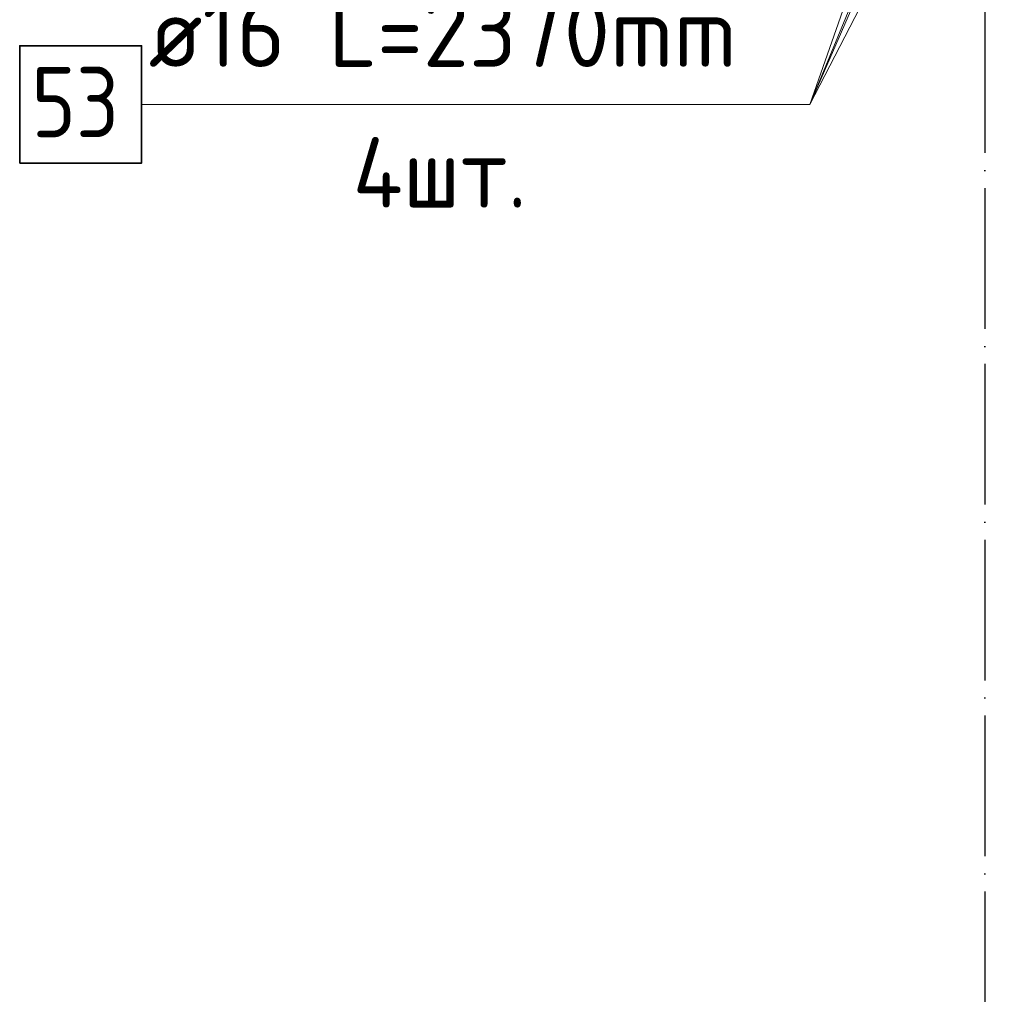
# Model space of a CAD drawing. Header units: millimetres. Extents: x 123094 to 184385, y 26948 to 48500.
# Tile 75 of 104: x 161336 to 164135, y 31544 to 34317. Entities that reach past the tile are written whole.
import ezdxf

# ---------------------------------------------------------------- set-up
doc = ezdxf.new("R2010")
doc.units = ezdxf.units.MM
doc.linetypes.add('______11', pattern=[500, 400, -50, 0, -50])
doc.linetypes.add('______5', pattern=[1100, 800, -100, 100, -100])
doc.layers.add('Арм.стержн. Выпуски', color=180, linetype='Continuous', lineweight=35)
doc.layers.add('Осевая линия_ общее', color=7, linetype='______5', lineweight=13, true_color=0xa0a0a0)
doc.styles.add('ISOCPEUR', font='ISOCPEUR')

msp = doc.modelspace()

# ---------------------------------------------------------------- linework, layer by layer
at = {"layer": 'Арм.стержн. Выпуски', "color": 7, "linetype": 'Continuous', "lineweight": 13, "transparency": 33554687}
for p, q in [((163582.2, 34075.6), (164025, 35345)), ((163582.2, 34075.6), (164135, 35345)), ((163582.2, 34075.6), (164135, 35145)), ((163582.2, 34075.6), (164025, 35145)), ((161682.2, 34075.6), (163582.2, 34075.6))]:
    msp.add_line(p, q, dxfattribs=at)
at = {"layer": 'Арм.стержн. Выпуски', "color": 7, "linetype": 'Continuous', "lineweight": 35, "transparency": 33554687}
msp.add_lwpolyline([(161335.6, 33909), (161682.2, 33909), (161682.2, 34242.3), (161335.6, 34242.3), (161335.6, 33909)], dxfattribs=at)
at = {"layer": 'Осевая линия_ общее', "color": 253, "linetype": '______11', "lineweight": -3, "true_color": 0xa0a0a0, "transparency": 33554687}
msp.add_line((164080, 46340), (164080, 27662.1), dxfattribs=at)

# ---------------------------------------------------------------- texts
at = {"layer": 'Арм.стержн. Выпуски', "color": 7, "linetype": 'Continuous', "lineweight": 25, "transparency": 33554687, "char_height": 200, "attachment_point": 7, "style": 'ISOCPEUR'}
for s, insert, width in [('\\W0.96;ø16 L=2370mm ', (161702.2, 34182.3), 1955.018), ('\\W0.87;53', (161368.9, 33982.3), 367.208), ('\\W0.95;4шт. ', (162282.2, 33782.3), 794.384)]:
    msp.add_mtext(s, dxfattribs=dict(at, insert=insert, width=width))

doc.saveas('drawing.dxf')
